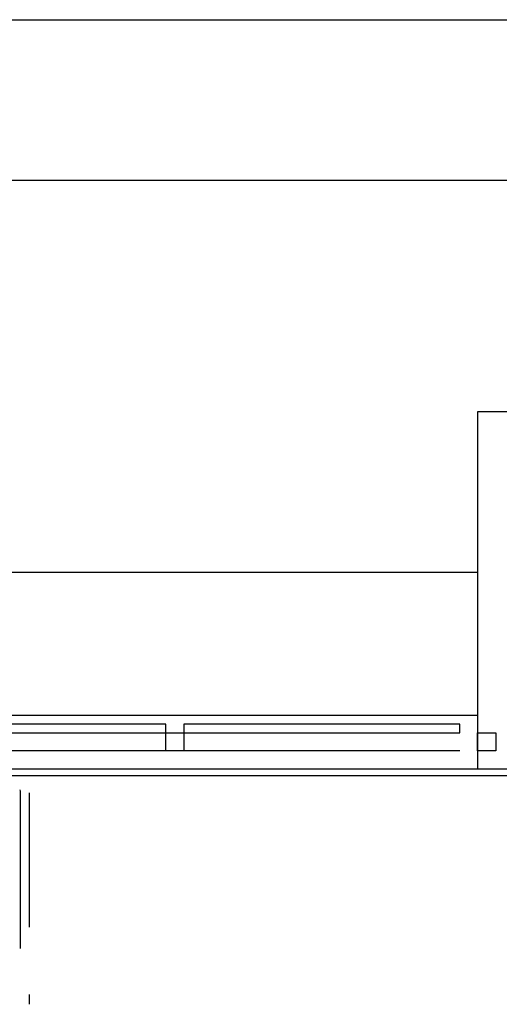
# Model space of a CAD drawing. Header units: millimetres. Extents: x 335 to 739279, y -1 to 84.
# Tile 214 of 244: x 402.29 to 404.08, y 39.94 to 43.6. Entities that reach past the tile are written whole.
import ezdxf

# ---------------------------------------------------------------- set-up
doc = ezdxf.new("R2010")
doc.units = ezdxf.units.MM
doc.header["$MEASUREMENT"] = 0
doc.linetypes.add('Dashed', pattern=[0.75, 0.5, -0.25])

msp = doc.modelspace()

# ---------------------------------------------------------------- linework, layer by layer
at = {"color": 7}
for p, q in [((389.7708, 43.6039), (424.6248, 43.6039)), ((388.7048, 43.0069), (423.8288, 43.0069)), ((405.3208, 42.1459), (403.9938, 42.1459)), ((403.9938, 42.1459), (403.9938, 40.8179)), ((397.3598, 41.5489), (403.9938, 41.5489)), ((397.3598, 41.0169), (403.9938, 41.0169)), ((402.8338, 40.9839), (401.7988, 40.9839)), ((402.8338, 40.9519), (402.8338, 40.9839)), ((403.9288, 40.9839), (402.9008, 40.9839)), ((402.9008, 40.9839), (402.9008, 40.9519)), ((403.9288, 40.9519), (403.9288, 40.9839)), ((401.7988, 40.9519), (402.8338, 40.9519)), ((402.8338, 40.8849), (402.8338, 40.9519)), ((402.8338, 40.9519), (402.9008, 40.9519)), ((402.9008, 40.9519), (403.9288, 40.9519)), ((402.9008, 40.9519), (402.9008, 40.8849)), ((403.9938, 40.8849), (403.9938, 40.9519)), ((403.9938, 40.9519), (404.0618, 40.9519)), ((404.0618, 40.9519), (404.0618, 40.8849)), ((402.8338, 40.8849), (401.7988, 40.8849)), ((402.9008, 40.8849), (402.8338, 40.8849)), ((403.9288, 40.8849), (402.9008, 40.8849)), ((404.0618, 40.8849), (403.9938, 40.8849)), ((397.3598, 40.8179), (403.9938, 40.8179)), ((403.9938, 40.8179), (405.3208, 40.8179)), ((420.2738, 40.7919), (388.4178, 40.7919))]:
    msp.add_line(p, q, dxfattribs=at)
at = {"color": 8, "linetype": 'Dashed'}
for p, q in [((402.2908, 40.7399), (402.2918, 40.7349)), ((402.2918, 40.7349), (402.2918, 40.7289)), ((402.2918, 40.7289), (402.2918, 40.7239)), ((402.2918, 40.7239), (402.2918, 40.7019)), ((402.3248, 40.7289), (402.3248, 39.9419)), ((402.2918, 40.7019), (402.2918, 40.6169)), ((402.2918, 40.6169), (402.2918, 40.2759)), ((402.2918, 40.2759), (402.2918, 40.1949)), ((402.2918, 40.1949), (402.2918, 40.1489))]:
    msp.add_line(p, q, dxfattribs=at)

doc.saveas('drawing.dxf')
